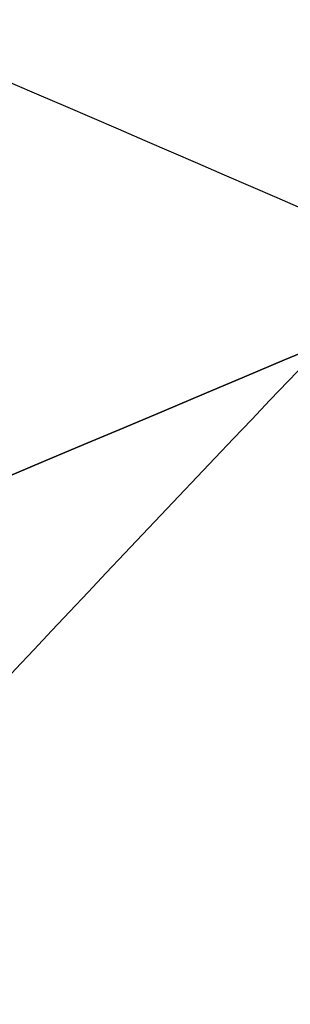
# Model space of a CAD drawing. Header units: millimetres. Extents: x 88174 to 90498, y -31828 to -30219.
# Tile 167 of 203: x 88532.384 to 88532.495, y -31397.388 to -31396.983. Entities that reach past the tile are written whole.
import ezdxf

# ---------------------------------------------------------------- set-up
doc = ezdxf.new("R2010")
doc.units = ezdxf.units.MM
doc.layers.add('Layer 01', color=7, linetype='Continuous', true_color=0x000000)

# ---------------------------------------------------------------- blocks, each defined once
blk = doc.blocks.new('Block 01 01')
at = {"layer": 'Layer 01'}
blk.add_rational_spline([(17011.95355088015, -10348.1569647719, 309.4298254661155), (17009.49491926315, -10348.1569647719, 293.619856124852), (17009.49491926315, -10332.1569647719, 293.6198561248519), (17009.49491926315, -10316.20527325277, 293.619856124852), (17011.94611637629, -10316.15703792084, 309.3820186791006)], [0.9999999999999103, 0.7071067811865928, 1, 0.7077326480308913, 0.9987509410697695], degree=2, knots=[50.26548245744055, 50.26548245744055, 50.26548245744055, 75.398223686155, 75.398223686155, 100.4772601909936, 100.4772601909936, 100.4772601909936], dxfattribs=at)
for points, knots in [([(17012.0219756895, -10316.1569647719, 309.419184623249), (17012.7220246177, -10316.1569647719, 309.762507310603), (17013.4182613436, -10316.1756865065, 310.11349796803), (17014.1102967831, -10316.2148533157, 310.470580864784), (17014.9127042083, -10316.2602667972, 310.884614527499), (17015.7097723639, -10316.3332166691, 311.306896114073), (17017.2899725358, -10316.5386852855, 312.159955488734), (17018.0756808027, -10316.6715117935, 312.59205077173), (17018.850969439, -10316.836353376, 313.025545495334), (17019.6862015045, -10317.0139412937, 313.492560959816), (17020.5199586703, -10317.2287186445, 313.959893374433), (17021.3362943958, -10317.482997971, 314.425030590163), (17021.6209978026, -10317.5716798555, 314.587250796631), (17021.9043682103, -10317.6654122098, 314.749655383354), (17022.1855643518, -10317.7643348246, 314.91207581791), (17022.7681574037, -10317.9692865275, 315.248584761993), (17023.3450673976, -10318.1978058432, 315.587244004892), (17023.9069574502, -10318.4514082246, 315.92593412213), (17024.8237628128, -10318.8651974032, 316.47855631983), (17025.7235417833, -10319.3562273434, 317.044788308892), (17026.5422458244, -10319.9324684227, 317.608065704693), (17027.4796665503, -10320.5922676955, 318.253021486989), (17028.3610581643, -10321.3999355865, 318.927470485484), (17028.9982379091, -10322.3579770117, 319.579523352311), (17029.0814868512, -10322.4831523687, 319.664719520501), (17029.1606921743, -10322.6111092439, 319.749716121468), (17029.2354283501, -10322.7418780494, 319.834409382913), (17029.5030778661, -10323.2101950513, 320.137717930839), (17029.7107893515, -10323.7099698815, 320.434232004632), (17029.9770545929, -10324.7777949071, 321.007852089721), (17030.0305973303, -10325.3279352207, 321.275353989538), (17030.0067561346, -10325.8971074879, 321.523941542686), (17029.9881977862, -10326.3401598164, 321.717445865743), (17029.9234605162, -10326.7820279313, 321.893933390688), (17029.7211622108, -10327.6704995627, 322.216647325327), (17029.5857537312, -10328.1078498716, 322.359681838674), (17029.4305914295, -10328.5470587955, 322.48675059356), (17029.4110549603, -10328.6023595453, 322.502749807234), (17029.3912251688, -10328.6576416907, 322.518476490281), (17029.3711477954, -10328.7129067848, 322.533926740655), (17029.2602626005, -10329.0181298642, 322.619256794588), (17029.1416413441, -10329.3226182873, 322.696208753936), (17029.0237273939, -10329.6295248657, 322.764232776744), (17028.9018656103, -10329.9467068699, 322.834534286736), (17028.7786909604, -10330.27206419, 322.896307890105), (17028.6710569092, -10330.5983954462, 322.945370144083), (17028.5748055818, -10330.8902158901, 322.989243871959), (17028.4888706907, -10331.1890680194, 323.023979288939), (17028.4270153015, -10331.4927010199, 323.046366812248), (17028.3822760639, -10331.7123150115, 323.062559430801), (17028.3504891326, -10331.9326620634, 323.072228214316), (17028.3355179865, -10332.1569647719, 323.074556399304), (17028.3313233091, -10332.2198108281, 323.075208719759), (17028.3284667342, -10332.2826668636, 323.075278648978), (17028.3269867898, -10332.3456369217, 323.074757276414), (17028.3203927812, -10332.6330572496, 323.072352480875), (17028.3428973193, -10332.9139020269, 323.057817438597), (17028.387765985, -10333.196486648, 323.032220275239), (17028.4356607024, -10333.4981294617, 323.004896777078), (17028.507943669, -10333.7949872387, 322.965389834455), (17028.5914187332, -10334.0857027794, 322.916682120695), (17028.684431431, -10334.4096346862, 322.862409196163), (17028.7932803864, -10334.7324518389, 322.795497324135), (17028.9013366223, -10335.0472356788, 322.720184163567), (17029.0250768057, -10335.407709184, 322.633939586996), (17029.1494709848, -10335.763420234, 322.535707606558), (17029.2612041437, -10336.1213969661, 322.4256780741), (17029.2954835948, -10336.2312233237, 322.391921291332), (17029.3285445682, -10336.3410130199, 322.357106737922), (17029.3601271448, -10336.4509656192, 322.32119479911), (17029.4705890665, -10336.8355315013, 322.195590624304), (17029.5617184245, -10337.2182423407, 322.058007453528), (17029.6867844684, -10337.991051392, 321.755353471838), (17029.7195142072, -10338.3739000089, 321.593034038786), (17029.7167419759, -10338.7558117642, 321.418485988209), (17029.7110281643, -10339.5429653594, 321.058727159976), (17029.5539164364, -10340.2794313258, 320.668913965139), (17029.2560535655, -10340.9749661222, 320.25032181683), (17029.0550154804, -10341.4444067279, 319.967799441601), (17028.7955995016, -10341.8816016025, 319.679947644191), (17028.4936219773, -10342.2879089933, 319.390527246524), (17027.9550429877, -10343.0125340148, 318.874366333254), (17027.2770571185, -10343.6447365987, 318.348073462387), (17026.5536809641, -10344.1848884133, 317.837418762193), (17025.7415475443, -10344.7913161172, 317.264107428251), (17024.8384456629, -10345.3073384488, 316.687093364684), (17023.9169134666, -10345.7409972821, 316.12523575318), (17023.0871649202, -10346.1314641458, 315.619338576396), (17022.2198461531, -10346.4659223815, 315.112170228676), (17021.3455684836, -10346.7492490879, 314.610548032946), (17021.1973648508, -10346.7972773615, 314.525515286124), (17021.0486808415, -10346.8439281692, 314.440485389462), (17020.8996036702, -10346.8892281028, 314.355464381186), (17020.2275344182, -10347.0934491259, 313.972172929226), (17019.5446262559, -10347.2710798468, 313.587421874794), (17018.8598263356, -10347.4233800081, 313.202598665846), (17017.3128110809, -10347.767435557, 312.333260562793), (17015.7207211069, -10347.9817465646, 311.467616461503), (17014.117949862, -10348.0838845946, 310.639086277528), (17013.3404374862, -10348.1334322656, 310.237162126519), (17012.5573220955, -10348.1569647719, 309.842891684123), (17011.7694786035, -10348.1569647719, 309.458450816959)], [0, 0, 0, 0, 2.339349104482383, 2.339349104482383, 2.339349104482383, 5.05360439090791, 5.05360439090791, 7.765744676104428, 7.765744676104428, 7.765744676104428, 10.6919989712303, 10.6919989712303, 10.6919989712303, 11.71072313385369, 11.71072313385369, 11.71072313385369, 13.82434433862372, 13.82434433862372, 13.82434433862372, 17.29179564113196, 17.29179564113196, 17.29179564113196, 21.30222707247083, 21.30222707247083, 21.30222707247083, 21.82064997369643, 21.82064997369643, 21.82064997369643, 23.6736534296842, 23.6736534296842, 25.53326153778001, 25.53326153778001, 25.53326153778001, 26.98041709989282, 26.98041709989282, 28.4264346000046, 28.4264346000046, 28.4264346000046, 28.60882315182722, 28.60882315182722, 28.60882315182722, 29.61604650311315, 29.61604650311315, 29.61604650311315, 30.66347232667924, 30.66347232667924, 30.66347232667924, 31.59744591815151, 31.59744591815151, 31.59744591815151, 32.26980656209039, 32.26980656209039, 32.26980656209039, 32.45870638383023, 32.45870638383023, 32.45870638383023, 33.31559933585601, 33.31559933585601, 33.31559933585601, 34.23667488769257, 34.23667488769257, 34.23667488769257, 35.26645006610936, 35.26645006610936, 35.26645006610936, 36.43745168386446, 36.43745168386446, 36.43745168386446, 36.79708476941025, 36.79708476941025, 36.79708476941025, 38.05304534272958, 38.05304534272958, 39.30959871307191, 39.30959871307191, 39.30959871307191, 41.88774016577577, 41.88774016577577, 41.88774016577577, 43.63869195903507, 43.63869195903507, 43.63869195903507, 46.7818756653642, 46.7818756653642, 46.7818756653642, 50.29898167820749, 50.29898167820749, 50.29898167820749, 53.45225189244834, 53.45225189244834, 53.45225189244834, 53.98475421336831, 53.98475421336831, 53.98475421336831, 56.38879583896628, 56.38879583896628, 56.38879583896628, 61.82836342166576, 61.82836342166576, 61.82836342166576, 64.45873688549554, 64.45873688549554, 64.45873688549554, 64.45873688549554]), ([(17011.7694786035, -10348.1569647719, 309.458450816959), (17012.5573220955, -10348.1569647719, 309.842891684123), (17013.3404374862, -10348.1334322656, 310.237162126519), (17014.117949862, -10348.0838845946, 310.639086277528), (17015.7207211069, -10347.9817465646, 311.467616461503), (17017.3128110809, -10347.767435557, 312.333260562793), (17018.8598263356, -10347.4233800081, 313.202598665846), (17019.5446262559, -10347.2710798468, 313.587421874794), (17020.2275344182, -10347.0934491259, 313.972172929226), (17020.8996036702, -10346.8892281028, 314.355464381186), (17021.0486808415, -10346.8439281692, 314.440485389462), (17021.1973648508, -10346.7972773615, 314.525515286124), (17021.3455684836, -10346.7492490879, 314.610548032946), (17022.2198461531, -10346.4659223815, 315.112170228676), (17023.0871649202, -10346.1314641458, 315.619338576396), (17023.9169134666, -10345.7409972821, 316.12523575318), (17024.8384456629, -10345.3073384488, 316.687093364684), (17025.7415475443, -10344.7913161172, 317.264107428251), (17026.5536809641, -10344.1848884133, 317.837418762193), (17027.2770571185, -10343.6447365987, 318.348073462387), (17027.9550429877, -10343.0125340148, 318.874366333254), (17028.4936219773, -10342.2879089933, 319.390527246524), (17028.7955995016, -10341.8816016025, 319.679947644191), (17029.0550154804, -10341.4444067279, 319.967799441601), (17029.2560535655, -10340.9749661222, 320.25032181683), (17029.5539164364, -10340.2794313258, 320.668913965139), (17029.7110281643, -10339.5429653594, 321.058727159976), (17029.7167419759, -10338.7558117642, 321.418485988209), (17029.7195142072, -10338.3739000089, 321.593034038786), (17029.6867844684, -10337.991051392, 321.755353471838), (17029.5617184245, -10337.2182423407, 322.058007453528), (17029.4705890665, -10336.8355315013, 322.195590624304), (17029.3601271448, -10336.4509656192, 322.32119479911), (17029.3285445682, -10336.3410130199, 322.357106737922), (17029.2954835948, -10336.2312233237, 322.391921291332), (17029.2612041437, -10336.1213969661, 322.4256780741), (17029.1494709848, -10335.763420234, 322.535707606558), (17029.0250768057, -10335.407709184, 322.633939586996), (17028.9013366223, -10335.0472356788, 322.720184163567), (17028.7932803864, -10334.7324518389, 322.795497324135), (17028.684431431, -10334.4096346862, 322.862409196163), (17028.5914187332, -10334.0857027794, 322.916682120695), (17028.507943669, -10333.7949872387, 322.965389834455), (17028.4356607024, -10333.4981294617, 323.004896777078), (17028.387765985, -10333.196486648, 323.032220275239), (17028.3428973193, -10332.9139020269, 323.057817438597), (17028.3203927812, -10332.6330572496, 323.072352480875), (17028.3269867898, -10332.3456369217, 323.074757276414), (17028.3284667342, -10332.2826668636, 323.075278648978), (17028.3313233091, -10332.2198108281, 323.075208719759), (17028.3355179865, -10332.1569647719, 323.074556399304), (17028.3504891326, -10331.9326620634, 323.072228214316), (17028.3822760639, -10331.7123150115, 323.062559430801), (17028.4270153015, -10331.4927010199, 323.046366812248), (17028.4888706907, -10331.1890680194, 323.023979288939), (17028.5748055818, -10330.8902158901, 322.989243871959), (17028.6710569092, -10330.5983954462, 322.945370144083), (17028.7786909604, -10330.27206419, 322.896307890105), (17028.9018656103, -10329.9467068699, 322.834534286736), (17029.0237273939, -10329.6295248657, 322.764232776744), (17029.1416413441, -10329.3226182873, 322.696208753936), (17029.2602626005, -10329.0181298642, 322.619256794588), (17029.3711477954, -10328.7129067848, 322.533926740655), (17029.3912251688, -10328.6576416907, 322.518476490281), (17029.4110549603, -10328.6023595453, 322.502749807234), (17029.4305914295, -10328.5470587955, 322.48675059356), (17029.5857537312, -10328.1078498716, 322.359681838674), (17029.7211622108, -10327.6704995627, 322.216647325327), (17029.9234605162, -10326.7820279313, 321.893933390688), (17029.9881977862, -10326.3401598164, 321.717445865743), (17030.0067561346, -10325.8971074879, 321.523941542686), (17030.0305973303, -10325.3279352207, 321.275353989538), (17029.9770545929, -10324.7777949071, 321.007852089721), (17029.7107893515, -10323.7099698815, 320.434232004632), (17029.5030778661, -10323.2101950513, 320.137717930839), (17029.2354283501, -10322.7418780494, 319.834409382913), (17029.1606921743, -10322.6111092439, 319.749716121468), (17029.0814868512, -10322.4831523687, 319.664719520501), (17028.9982379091, -10322.3579770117, 319.579523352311), (17028.3610581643, -10321.3999355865, 318.927470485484), (17027.4796665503, -10320.5922676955, 318.253021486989), (17026.5422458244, -10319.9324684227, 317.608065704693), (17025.7235417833, -10319.3562273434, 317.044788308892), (17024.8237628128, -10318.8651974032, 316.47855631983), (17023.9069574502, -10318.4514082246, 315.92593412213), (17023.3450673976, -10318.1978058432, 315.587244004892), (17022.7681574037, -10317.9692865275, 315.248584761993), (17022.1855643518, -10317.7643348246, 314.91207581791), (17021.9043682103, -10317.6654122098, 314.749655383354), (17021.6209978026, -10317.5716798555, 314.587250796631), (17021.3362943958, -10317.482997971, 314.425030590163), (17020.5199586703, -10317.2287186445, 313.959893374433), (17019.6862015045, -10317.0139412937, 313.492560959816), (17018.850969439, -10316.836353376, 313.025545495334), (17018.0756808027, -10316.6715117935, 312.59205077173), (17017.2899725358, -10316.5386852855, 312.159955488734), (17015.7097723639, -10316.3332166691, 311.306896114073), (17014.9127042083, -10316.2602667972, 310.884614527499), (17014.1102967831, -10316.2148533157, 310.470580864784), (17013.4182613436, -10316.1756865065, 310.11349796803), (17012.7220246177, -10316.1569647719, 309.762507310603), (17012.0219756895, -10316.1569647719, 309.419184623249)], [91.8688798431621, 91.8688798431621, 91.8688798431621, 91.8688798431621, 94.49925330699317, 94.49925330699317, 94.49925330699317, 99.9388208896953, 99.9388208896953, 99.9388208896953, 102.3428625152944, 102.3428625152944, 102.3428625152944, 102.8753648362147, 102.8753648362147, 102.8753648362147, 106.028635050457, 106.028635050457, 106.028635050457, 109.545741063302, 109.545741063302, 109.545741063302, 112.6889247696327, 112.6889247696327, 112.6889247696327, 114.4398765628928, 114.4398765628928, 114.4398765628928, 117.018018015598, 117.018018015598, 117.018018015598, 118.2745713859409, 118.2745713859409, 119.5305319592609, 119.5305319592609, 119.5305319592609, 119.8901650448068, 119.8901650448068, 119.8901650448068, 121.0611666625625, 121.0611666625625, 121.0611666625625, 122.0909418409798, 122.0909418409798, 122.0909418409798, 123.0120173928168, 123.0120173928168, 123.0120173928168, 123.868910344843, 123.868910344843, 123.868910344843, 124.0578101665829, 124.0578101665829, 124.0578101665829, 124.7301708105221, 124.7301708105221, 124.7301708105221, 125.6641444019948, 125.6641444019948, 125.6641444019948, 126.7115702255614, 126.7115702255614, 126.7115702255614, 127.7187935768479, 127.7187935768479, 127.7187935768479, 127.9011821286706, 127.9011821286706, 127.9011821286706, 129.3471996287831, 129.3471996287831, 130.7943551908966, 130.7943551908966, 130.7943551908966, 132.6539632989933, 132.6539632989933, 134.506966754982, 134.506966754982, 134.506966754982, 135.0253896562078, 135.0253896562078, 135.0253896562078, 139.0358210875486, 139.0358210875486, 139.0358210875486, 142.5032723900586, 142.5032723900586, 142.5032723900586, 144.6168935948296, 144.6168935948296, 144.6168935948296, 145.6356177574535, 145.6356177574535, 145.6356177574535, 148.5618720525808, 148.5618720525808, 148.5618720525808, 151.2740123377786, 151.2740123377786, 153.9882676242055, 153.9882676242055, 153.9882676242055, 156.327616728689, 156.327616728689, 156.327616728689, 156.327616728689])]:
    blk.add_open_spline(points, degree=3, knots=knots, dxfattribs=at)
for points in [[(17051.4784742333, -10316.1569647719, 303.283246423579), (17031.7502249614, -10316.1569647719, 306.351215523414), (17012.0219756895, -10316.1569647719, 309.419184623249)], [(17012.0219756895, -10316.1569647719, 309.419184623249), (17031.7502249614, -10316.1569647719, 306.351215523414), (17051.4784742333, -10316.1569647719, 303.283246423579)]]:
    blk.add_open_spline(points, degree=2, dxfattribs=at)
blk = doc.blocks.new('Block 03 01')
at = {"layer": 'Layer 01'}
for points, knots in [([(17023.48939971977, -10411.16808883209, 262.5643054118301), (17023.63990830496, -10408.89343955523, 265.9752100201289), (17023.78946022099, -10406.50965841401, 269.3905484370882), (17024.16331772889, -10400.46467902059, 277.5625137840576), (17024.39250637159, -10396.68691330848, 282.2842069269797), (17024.82398556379, -10388.61477876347, 291.2076214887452), (17025.02671612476, -10384.32279175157, 295.4060297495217), (17025.31467175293, -10377.46688760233, 301.2023722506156), (17025.49697496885, -10372.73929003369, 304.911414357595), (17025.67420217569, -10366.90217506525, 308.4352993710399), (17025.85328923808, -10360.11508936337, 311.9330367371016), (17025.99103874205, -10354.33271775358, 314.529882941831), (17026.15576733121, -10347.12818685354, 317.5931443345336), (17026.22893140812, -10344.01661626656, 318.9300022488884), (17026.29648521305, -10341.31511422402, 320.1370373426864), (17026.35672715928, -10339.00869544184, 321.2199026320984), (17026.41984606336, -10336.40729354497, 322.4442359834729), (17026.44846871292, -10334.31025526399, 323.2484209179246), (17026.44932856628, -10333.00736726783, 323.4569134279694), (17026.44934464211, -10331.68381866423, 323.4568568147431), (17026.44836118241, -10330.37719359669, 323.2487989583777), (17026.41953606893, -10328.26384211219, 322.4453105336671), (17026.35655363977, -10325.64423251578, 321.2204903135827), (17026.29643408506, -10323.33117932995, 320.1372076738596), (17026.22898179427, -10320.62880703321, 318.9298341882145), (17026.15587079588, -10317.52242140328, 317.5928067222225), (17025.99119644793, -10310.34296789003, 314.5293893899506), (17025.85347073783, -10304.58606809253, 311.9324932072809), (17025.67436194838, -10297.82206665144, 308.434846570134), (17025.49706445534, -10291.99685611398, 304.9111784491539), (17025.31490684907, -10287.2696162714, 301.2023019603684), (17025.02765249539, -10280.41376779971, 295.4057693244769), (17024.82586930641, -10276.12192916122, 291.2071991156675), (17024.39441883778, -10268.04986184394, 282.2839213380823), (17024.16429134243, -10264.27196652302, 277.5624194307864), (17023.78462104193, -10258.14630733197, 269.2816545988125), (17023.63031115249, -10255.68949428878, 265.7549775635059), (17023.47485142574, -10253.34877172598, 262.2344573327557)], [159.039913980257, 159.039913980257, 159.039913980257, 159.039913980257, 169.924696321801, 169.924696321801, 185.372395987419, 185.372395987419, 200.820095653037, 200.820095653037, 208.543945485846, 216.267795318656, 216.267795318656, 223.991645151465, 227.853570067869, 231.715494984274, 231.715494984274, 235.577419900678, 239.439344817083, 243.301269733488, 247.163194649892, 247.163194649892, 251.025119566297, 254.887044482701, 258.748969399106, 262.61089431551, 262.61089431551, 266.472819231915, 270.334744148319, 278.058593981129, 278.058593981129, 285.782443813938, 293.506293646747, 293.506293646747, 308.953993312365, 308.953993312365, 324.401692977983, 324.401692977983, 335.6373585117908, 335.6373585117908, 335.6373585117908, 335.6373585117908]), ([(17023.68893327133, -10410.35679176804, 262.0147572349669), (17023.86700579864, -10408.0953058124, 265.4163521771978), (17024.04543832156, -10405.7271348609, 268.8220022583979), (17024.22015062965, -10403.24430599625, 272.1888017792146), (17024.46804851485, -10399.72040861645, 276.9671335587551), (17024.70874380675, -10395.9653128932, 281.6671917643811), (17024.93695778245, -10391.95842333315, 286.1036531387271), (17025.16519761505, -10387.9516665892, 290.5401304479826), (17025.3807787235, -10383.6931295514, 294.7130432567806), (17025.5771733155, -10379.1582971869, 298.5499945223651), (17025.6753538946, -10376.89082030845, 300.4684543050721), (17025.7692406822, -10374.5542019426, 302.3031783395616), (17025.95179211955, -10369.3345920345, 305.878984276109), (17026.04019465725, -10366.4507708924, 307.6205911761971), (17026.1280214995, -10363.0896230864, 309.3524623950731), (17026.2156897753, -10359.7277815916, 311.0846977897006), (17026.30210733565, -10355.887533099, 312.8077306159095), (17026.4219531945, -10350.3683787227, 315.1969528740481), (17026.4601230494, -10348.5684047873, 315.9611030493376), (17026.5316231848, -10345.2083960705, 317.3941658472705), (17026.5649688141, -10343.6485072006, 318.063017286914), (17026.5949797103, -10342.28804644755, 318.669315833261), (17026.62498093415, -10340.92756905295, 319.2756381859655), (17026.6519311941, -10339.7669065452, 319.8193050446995), (17026.6993691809, -10337.74507989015, 320.7681928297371), (17026.71999573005, -10336.8841801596, 321.1730382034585), (17026.74543776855, -10335.74020082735, 321.6680359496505), (17026.76077256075, -10335.02839752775, 321.9600566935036), (17026.77288558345, -10334.39235877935, 322.1716941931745), (17026.7827575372, -10333.7791973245, 322.3426931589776), (17026.7904500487, -10333.18981686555, 322.472885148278), (17026.7931200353, -10332.6272289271, 322.5178075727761), (17026.79310989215, -10332.3456373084, 322.517832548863), (17026.7931261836, -10332.063904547, 322.517784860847), (17026.79044870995, -10331.4998699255, 322.4728998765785), (17026.78277070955, -10330.9070433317, 322.342717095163), (17026.7729274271, -10330.28959323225, 322.171690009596), (17026.7608473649, -10329.64851018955, 321.9600136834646), (17026.7455147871, -10328.93105839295, 321.6680171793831), (17026.7200617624, -10327.77865168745, 321.173061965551), (17026.6994292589, -10326.9120719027, 320.7681977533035), (17026.6519632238, -10324.881754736, 319.8193040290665), (17026.6249949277, -10323.7182780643, 319.275639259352), (17026.59497945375, -10322.35781114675, 318.6693166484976), (17026.5649543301, -10320.9973615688, 318.0630178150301), (17026.53160305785, -10319.4403025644, 317.394161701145), (17026.4600904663, -10316.0895151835, 315.9611021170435), (17026.4219164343, -10314.29591924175, 315.1969525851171), (17026.30206415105, -10308.79800285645, 312.8077231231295), (17026.21564107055, -10304.9747556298, 311.084692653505), (17026.12797554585, -10301.6242442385, 309.3524586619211), (17026.04015442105, -10298.2744111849, 307.6205820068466), (17025.95175813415, -10295.39625833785, 305.8789821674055), (17025.76941442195, -10290.1822920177, 302.3031672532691), (17025.67572185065, -10287.84567197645, 300.4684411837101), (17025.57790855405, -10285.5781888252, 298.549963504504), (17025.38225227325, -10281.0433377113, 294.7129795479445), (17025.1681438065, -10276.78477609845, 290.5399984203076), (17024.93990292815, -10272.7780200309, 286.103514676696), (17024.82578031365, -10270.77461500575, 283.8852442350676), (17024.59062051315, -10266.893537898, 279.3171099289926), (17024.34519601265, -10263.2541666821, 274.5778761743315), (17024.2208853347, -10261.492180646, 272.1887658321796), (17024.0400050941, -10258.92932310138, 268.7134579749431), (17023.85555208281, -10256.48862725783, 265.1967373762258), (17023.67172803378, -10254.16133066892, 261.6858050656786)], [159.0401294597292, 159.0401294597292, 159.0401294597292, 159.0401294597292, 169.924696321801, 169.924696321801, 169.924696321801, 185.372395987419, 185.372395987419, 185.372395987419, 200.820095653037, 200.820095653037, 200.820095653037, 208.543945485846, 208.543945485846, 216.267795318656, 216.267795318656, 216.267795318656, 223.991645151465, 223.991645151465, 227.853570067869, 227.853570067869, 231.715494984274, 231.715494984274, 231.715494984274, 235.577419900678, 235.577419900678, 239.439344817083, 239.439344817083, 241.370307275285, 243.301269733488, 243.301269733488, 245.23223219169, 247.163194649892, 247.163194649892, 247.163194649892, 249.094157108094, 251.025119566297, 251.025119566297, 252.956082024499, 254.887044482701, 254.887044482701, 258.748969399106, 258.748969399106, 262.61089431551, 262.61089431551, 262.61089431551, 266.472819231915, 266.472819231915, 270.334744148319, 270.334744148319, 278.058593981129, 278.058593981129, 278.058593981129, 285.782443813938, 285.782443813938, 293.506293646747, 293.506293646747, 293.506293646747, 308.953993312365, 308.953993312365, 308.953993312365, 316.677843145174, 324.401692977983, 324.401692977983, 324.401692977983, 335.6371383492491, 335.6371383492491, 335.6371383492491, 335.6371383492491]), ([(17021.17150610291, -10408.85597958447, 263.2570676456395), (17021.30624722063, -10407.05276099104, 265.8154708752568), (17021.44088341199, -10405.18340824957, 268.3764587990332), (17021.57455486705, -10403.24409362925, 270.9454567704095), (17021.817369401, -10399.72030194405, 275.6131077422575), (17022.05813378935, -10395.96536441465, 280.307366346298), (17022.2916171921, -10391.95857444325, 284.7430837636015), (17022.5250899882, -10387.9519709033, 289.1787877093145), (17022.7507156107, -10383.69347935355, 293.3558932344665), (17022.9538257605, -10379.15867053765, 297.226845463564), (17023.05536284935, -10376.891199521, 299.1623152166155), (17023.1518328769, -10374.5546064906, 301.0215297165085), (17023.338709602, -10369.33499594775, 304.6524159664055), (17023.42883790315, -10366.45117813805, 306.4246188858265), (17023.51827326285, -10363.09001793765, 308.1856772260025), (17023.6075408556, -10359.72815359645, 309.9471066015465), (17023.6953963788, -10355.88788509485, 311.6979059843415), (17023.81710653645, -10350.36870019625, 314.124409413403), (17023.8558451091, -10348.56871489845, 314.90026178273), (17023.92837230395, -10345.20868797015, 316.3548962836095), (17023.96217739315, -10343.648791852, 317.033617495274), (17023.9925821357, -10342.28832619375, 317.6486813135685), (17024.022976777, -10340.9278438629, 318.2637690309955), (17024.0502656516, -10339.7671743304, 318.8151054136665), (17024.0982906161, -10337.74533336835, 319.7771463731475), (17024.11917157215, -10336.88442538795, 320.1874731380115), (17024.14491903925, -10335.74040943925, 320.689086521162), (17024.16044381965, -10335.0285968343, 320.984971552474), (17024.172729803, -10334.39254537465, 321.199369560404), (17024.18274086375, -10333.7793346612, 321.3725918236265), (17024.19054281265, -10333.18988401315, 321.504465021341), (17024.19324996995, -10332.62725395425, 321.549957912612), (17024.19323937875, -10332.3456380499, 321.5499832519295), (17024.19325642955, -10332.0638788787, 321.5499349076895), (17024.1905414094, -10331.4998019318, 321.504479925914), (17024.1827544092, -10330.9069073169, 321.3726167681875), (17024.1727731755, -10330.2894082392, 321.19936667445), (17024.160521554, -10329.64831188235, 320.9849298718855), (17024.14499901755, -10328.93085054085, 320.6890695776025), (17024.1192399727, -10327.778407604, 320.1874994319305), (17024.09835292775, -10326.9118193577, 319.777153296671), (17024.0502989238, -10324.88148734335, 318.815105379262), (17024.02299131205, -10323.71800350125, 318.2637706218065), (17023.9925818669, -10322.3575314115, 317.648682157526), (17023.96216234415, -10320.99707669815, 317.0336175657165), (17023.9283513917, -10319.4400102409, 316.354891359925), (17023.85581125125, -10316.0892044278, 314.900259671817), (17023.8170683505, -10314.2955970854, 314.124407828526), (17023.69535154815, -10308.79764994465, 311.697896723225), (17023.6074902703, -10304.97438250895, 309.947099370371), (17023.5182257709, -10301.62384906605, 308.18567211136), (17023.4287964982, -10298.27400378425, 306.424608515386), (17023.3386731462, -10295.39585407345, 304.65241197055), (17023.15324377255, -10290.1818798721, 301.021451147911), (17023.0582063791, -10287.84527465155, 299.1621680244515), (17022.95951042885, -10285.5777781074, 297.226536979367), (17022.76210085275, -10281.0429041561, 293.3552809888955), (17022.5478796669, -10276.78430458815, 289.177548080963), (17022.3144148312, -10272.7777001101, 284.741818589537), (17022.1976893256, -10270.7743610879, 282.523932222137), (17021.95483834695, -10266.89342665, 277.9593079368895), (17021.7045364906, -10263.254283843, 273.278772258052), (17021.58025554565, -10261.49235776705, 270.9451342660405), (17021.43791094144, -10259.47467759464, 268.2724656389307), (17021.29639849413, -10257.53270995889, 265.6083700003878), (17021.15560853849, -10255.66215734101, 262.9467885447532)], [161.4224445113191, 161.4224445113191, 161.4224445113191, 161.4224445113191, 169.924696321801, 169.924696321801, 169.924696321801, 185.372395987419, 185.372395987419, 185.372395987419, 200.820095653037, 200.820095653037, 200.820095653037, 208.543945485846, 208.543945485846, 216.267795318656, 216.267795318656, 216.267795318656, 223.991645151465, 223.991645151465, 227.853570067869, 227.853570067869, 231.715494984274, 231.715494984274, 231.715494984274, 235.577419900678, 235.577419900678, 239.439344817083, 239.439344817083, 241.370307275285, 243.301269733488, 243.301269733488, 245.23223219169, 247.163194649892, 247.163194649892, 247.163194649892, 249.094157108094, 251.025119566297, 251.025119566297, 252.956082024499, 254.887044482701, 254.887044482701, 258.748969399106, 258.748969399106, 262.61089431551, 262.61089431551, 262.61089431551, 266.472819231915, 266.472819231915, 270.334744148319, 270.334744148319, 278.058593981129, 278.058593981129, 278.058593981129, 285.782443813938, 285.782443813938, 293.506293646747, 293.506293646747, 293.506293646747, 308.953993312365, 308.953993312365, 308.953993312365, 316.677843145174, 324.401692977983, 324.401692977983, 324.401692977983, 333.2476422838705, 333.2476422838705, 333.2476422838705, 333.2476422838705]), ([(16981.35006254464, -10375.90481530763, 280.8158514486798), (16981.43007462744, -10374.64072611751, 281.6172226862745), (16981.49579729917, -10373.3299884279, 282.4247382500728), (16981.66182505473, -10369.33220465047, 284.8075608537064), (16981.74160862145, -10366.4488040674, 286.4332892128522), (16981.83426303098, -10363.08756626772, 288.2201621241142), (16981.92686935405, -10359.72605561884, 290.0071776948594), (16982.03234376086, -10355.88830197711, 291.9546295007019), (16982.1881488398, -10350.37689805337, 294.730377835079), (16982.23906678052, -10348.57685469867, 295.6329565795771), (16982.33466690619, -10345.20938702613, 297.3885045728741), (16982.38029248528, -10343.64731641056, 298.2391752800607), (16982.4218229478, -10342.28681650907, 299.0205590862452), (16982.46334969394, -10340.92635223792, 299.8019488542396), (16982.50101748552, -10339.76703282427, 300.5143677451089), (16982.57051906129, -10337.75410543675, 301.7517410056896), (16982.60166390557, -10336.89684144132, 302.2783013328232), (16982.64105637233, -10335.75505509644, 302.9280433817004), (16982.66546306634, -10335.04490335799, 303.3131640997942), (16982.68491014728, -10334.40656755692, 303.5976211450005), (16982.70005326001, -10333.78640526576, 303.8319898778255), (16982.71188053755, -10333.19104264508, 304.0138880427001), (16982.71629620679, -10332.62783698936, 304.0782083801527), (16982.7162725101, -10332.34568197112, 304.078259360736), (16982.71630785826, -10332.06327168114, 304.0781684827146), (16982.71188367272, -10331.49857310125, 304.0139066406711), (16982.70007570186, -10330.89987405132, 303.8320614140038), (16982.68497161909, -10330.27546688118, 303.5976892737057), (16982.66557435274, -10329.63206452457, 303.313190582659), (16982.64116492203, -10328.91623192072, 302.9281021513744), (16982.60174358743, -10327.76601932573, 302.2784210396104), (16982.57059686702, -10326.90307204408, 301.7518001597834), (16982.50106733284, -10324.88162704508, 300.5143663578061), (16982.46337025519, -10323.71949377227, 299.8019533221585), (16982.42182244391, -10322.35904124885, 299.0205611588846), (16982.38027077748, -10320.99855374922, 298.2391754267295), (16982.33463843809, -10319.4393115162, 297.388496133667), (16982.23902971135, -10316.08105372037, 295.6329352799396), (16982.18810975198, -10314.28738454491, 294.7303529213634), (16982.03229345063, -10308.79723196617, 291.9546160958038), (16981.92681692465, -10304.97648222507, 290.0071752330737), (16981.83421684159, -10301.62630831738, 288.2201660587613), (16981.74157442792, -10298.27637730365, 286.4332866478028), (16981.66176243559, -10295.39867331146, 284.8075630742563), (16981.5447313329, -10291.35460312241, 282.3911615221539), (16981.50448166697, -10289.99962247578, 281.5530637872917), (16981.46419851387, -10288.69320401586, 280.7200152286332)], [204.4355415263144, 204.4355415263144, 204.4355415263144, 204.4355415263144, 208.543945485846, 208.543945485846, 216.267795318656, 216.267795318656, 216.267795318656, 223.991645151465, 223.991645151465, 227.853570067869, 227.853570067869, 231.715494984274, 231.715494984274, 231.715494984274, 235.577419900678, 235.577419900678, 239.439344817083, 239.439344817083, 241.370307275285, 243.301269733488, 243.301269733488, 245.23223219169, 247.163194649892, 247.163194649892, 247.163194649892, 249.094157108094, 251.025119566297, 251.025119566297, 252.956082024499, 254.887044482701, 254.887044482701, 258.748969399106, 258.748969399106, 262.61089431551, 262.61089431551, 262.61089431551, 266.472819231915, 266.472819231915, 270.334744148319, 270.334744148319, 278.058593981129, 278.058593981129, 278.058593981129, 285.782443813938, 285.782443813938, 290.0409792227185, 290.0409792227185, 290.0409792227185, 290.0409792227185])]:
    blk.add_open_spline(points, degree=3, knots=knots, dxfattribs=at)

msp = doc.modelspace()

# ---------------------------------------------------------------- block references
at = {"layer": 'Layer 01', "extrusion": (0.6170708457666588, -0.1798707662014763, 0.7660744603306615), "xscale": -0.9999999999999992, "rotation": 305.8921793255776}
for name in ['Block 03 01', 'Block 01 01']:
    msp.add_blockref(name, (12963.55173436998, -78449.7425024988, 61312.94507439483), dxfattribs=at)

doc.saveas('drawing.dxf')
